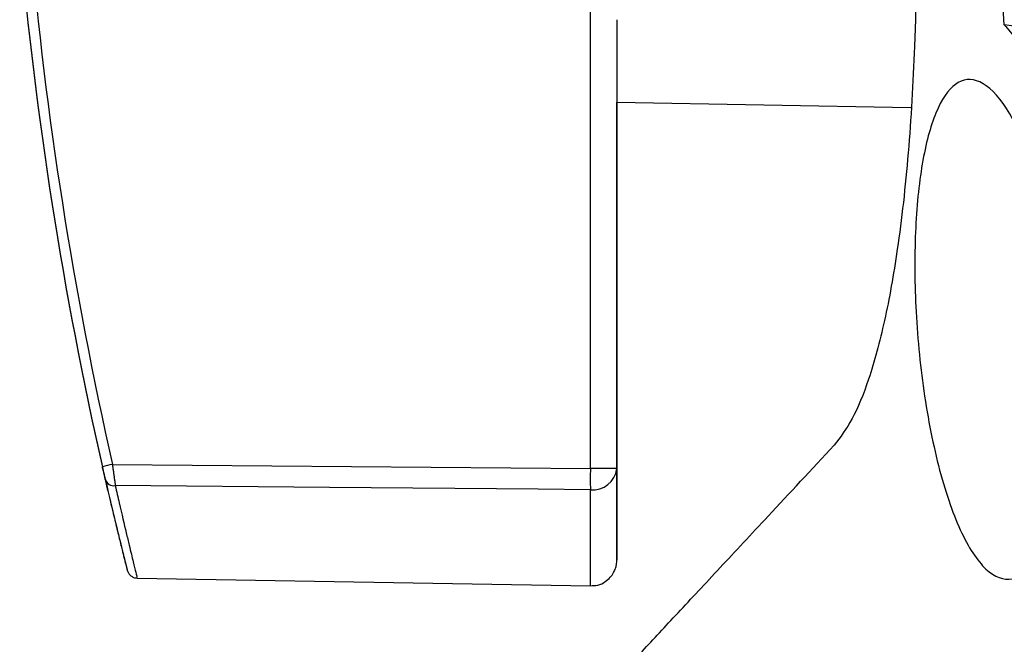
# Model space of a CAD drawing. Header units: millimetres. Extents: x -0.201 to 0.721, y -0.195 to 0.483.
# Tile 138 of 188: x 0.251 to 0.27, y 0.098 to 0.11. Entities that reach past the tile are written whole.
import ezdxf

# ---------------------------------------------------------------- set-up
doc = ezdxf.new("R2010")
doc.units = ezdxf.units.MM

msp = doc.modelspace()

# ---------------------------------------------------------------- linework, layer by layer
at = {"color": 7, "linetype": 'Continuous', "lineweight": 25}
for p, q in [((0.261958, 0.101855), (0.261958, 0.110727)), ((0.262467, 0.110458), (0.262467, 0.101855)), ((0.262467, 0.108877), (0.268104, 0.108778)), ((0.262467, 0.101848), (0.262467, 0.108877)), ((0.262467, 0.102947), (0.262467, 0.107894)), ((0.262467, 0.107894), (0.262467, 0.10737)), ((0.262467, 0.10789), (0.262467, 0.102943)), ((0.262467, 0.107368), (0.262467, 0.10789)), ((0.262467, 0.10737), (0.262467, 0.102387)), ((0.262467, 0.102385), (0.262467, 0.107368)), ((0.262467, 0.102169), (0.262467, 0.107165)), ((0.262467, 0.107164), (0.262467, 0.102168)), ((0.262467, 0.107097), (0.262467, 0.107097)), ((0.262467, 0.102387), (0.262467, 0.102947)), ((0.262467, 0.102943), (0.262467, 0.102385)), ((0.252793, 0.101937), (0.261958, 0.101855)), ((0.252707, 0.101435), (0.252658, 0.101647)), ((0.253265, 0.099758), (0.261959, 0.099606))]:
    msp.add_line(p, q, dxfattribs=at)
at = {"color": 7, "linetype": 'Continuous', "lineweight": 25, "flags": 128}
for points in [[(0.262467, 0.110458), (0.262467, 0.109778), (0.262467, 0.109281), (0.262467, 0.108979), (0.262467, 0.108877), (0.262467, 0.108877)], [(0.262467, 0.107165), (0.262467, 0.107135), (0.262467, 0.107114), (0.262467, 0.107102), (0.262467, 0.107097), (0.262467, 0.107101), (0.262467, 0.107114), (0.262467, 0.107134), (0.262467, 0.107164)], [(0.262467, 0.102168), (0.262467, 0.102137), (0.262467, 0.102115), (0.262467, 0.102102), (0.262467, 0.102098), (0.262467, 0.102102), (0.262467, 0.102116), (0.262467, 0.102138), (0.262467, 0.102169)], [(0.262467, 0.101855), (0.262467, 0.101105), (0.262467, 0.100555), (0.262467, 0.100219), (0.262467, 0.100106), (0.262467, 0.100218), (0.262467, 0.100552), (0.262467, 0.1011), (0.262467, 0.101848)], [(0.261958, 0.101451), (0.260959, 0.10146), (0.256959, 0.101494), (0.252849, 0.10153)], [(0.261959, 0.099606), (0.261959, 0.099606), (0.261959, 0.099726), (0.261958, 0.10008), (0.261958, 0.10066), (0.261958, 0.101451)]]:
    msp.add_lwpolyline(points, dxfattribs=at)
at = {"color": 7, "linetype": 'Continuous', "lineweight": 25}
for centre, radius, start, end in [((0.25517, 0.091226), 0.0109711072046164, 102.511374, 103.538225), ((0.280726, 0.101653), 0.0187688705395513, 179.384037, 180.617122), ((0.262087, -0.108041), 0.2098960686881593, 89.896245, 90.035116), ((0.262009, 0.10191), 0.0004615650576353, 263.721559, 353.13427), ((0.252823, 0.101702), 0.0001743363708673, 198.29627, 278.54179)]:
    msp.add_arc(centre, radius, start, end, dxfattribs=at)
for centre, major_axis, start_param, end_param in [((0.326967, 0.118733), (0.05525290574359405, -0.05254751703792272), 3.990412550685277, 4.124688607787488), ((0.326967, 0.118741), (0.05350628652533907, 0.05432493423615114), 2.437126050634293, 2.571402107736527), ((0.326964, 0.118741), (0.05336470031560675, 0.05418366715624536), 2.437103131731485, 2.571379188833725)]:
    msp.add_ellipse(centre, major_axis=major_axis, ratio=0.999989, start_param=start_param, end_param=end_param, dxfattribs=at)
for points, knots in [([(0.2698957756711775, 0.1103624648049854), (0.2694142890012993, 0.1173239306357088), (0.2684511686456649, 0.1312489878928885), (0.267669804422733, 0.147714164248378), (0.2673374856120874, 0.1572125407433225), (0.2672492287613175, 0.1597351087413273)], [0, 0, 0, 0, 0.4233642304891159, 0.8468577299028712, 1, 1, 1, 1]), ([(0.268121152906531, 0.1156759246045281), (0.2681583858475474, 0.1146996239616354), (0.2682328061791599, 0.1127482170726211), (0.2681984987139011, 0.1101307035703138), (0.2680672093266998, 0.1078808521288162), (0.2678701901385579, 0.1061089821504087), (0.2676081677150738, 0.1046553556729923), (0.2673128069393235, 0.1035670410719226), (0.2669843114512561, 0.1027613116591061), (0.2667508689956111, 0.102455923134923), (0.2666341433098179, 0.1023032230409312)], [0, 0, 0, 0, 0.1669297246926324, 0.3336552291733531, 0.4618484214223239, 0.5899032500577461, 0.6982943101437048, 0.8066183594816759, 0.9033054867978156, 1, 1, 1, 1]), ([(0.2698957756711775, 0.1103624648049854), (0.2699716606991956, 0.1102722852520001), (0.2701044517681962, 0.1101144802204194), (0.2702922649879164, 0.1098157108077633), (0.2704599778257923, 0.1095061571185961), (0.270625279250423, 0.109151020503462), (0.2707836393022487, 0.1087594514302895), (0.2709330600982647, 0.1083370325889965), (0.2710732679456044, 0.1078855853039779), (0.2712053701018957, 0.1073988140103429), (0.2713186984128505, 0.1069165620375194), (0.2714432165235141, 0.1063074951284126), (0.2715429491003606, 0.1057069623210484), (0.2716233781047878, 0.1050814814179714), (0.2716738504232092, 0.1045930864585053), (0.2717127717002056, 0.1040907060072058), (0.2717386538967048, 0.1035836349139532), (0.271750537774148, 0.1030827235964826), (0.2717485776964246, 0.1025939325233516), (0.2717331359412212, 0.1021181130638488), (0.2717038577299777, 0.1016520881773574), (0.2716611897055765, 0.1012062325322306), (0.2716061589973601, 0.1007853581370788), (0.2715394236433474, 0.1003896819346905), (0.2714604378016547, 0.1000164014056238), (0.2713698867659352, 0.099669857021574), (0.271268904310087, 0.0993540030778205), (0.2711578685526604, 0.0990693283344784), (0.2710369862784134, 0.0988181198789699), (0.2709253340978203, 0.0986302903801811), (0.270853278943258, 0.0985346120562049), (0.2708265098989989, 0.0984990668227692)], [0, 0, 0, 0, 0.0484450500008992, 0.0847739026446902, 0.1213568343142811, 0.158750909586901, 0.1964302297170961, 0.2323318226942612, 0.2684968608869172, 0.3055152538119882, 0.3428386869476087, 0.3723260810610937, 0.4317556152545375, 0.4619795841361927, 0.4935743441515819, 0.5253846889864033, 0.5578818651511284, 0.5906191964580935, 0.6222149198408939, 0.654032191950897, 0.6865446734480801, 0.7192952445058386, 0.7508723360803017, 0.7826607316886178, 0.8151021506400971, 0.8477633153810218, 0.8803145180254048, 0.9130771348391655, 0.9464899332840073, 0.9801205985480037, 1, 1, 1, 1]), ([(0.2728288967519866, 0.1098555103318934), (0.2723392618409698, 0.109949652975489), (0.2713594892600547, 0.1101380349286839), (0.2703838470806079, 0.1102876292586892), (0.2698957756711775, 0.1103624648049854)], [0, 0, 0, 0, 0.4997434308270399, 1, 1, 1, 1]), ([(0.2709589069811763, 0.1054789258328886), (0.2710252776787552, 0.1048782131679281), (0.2711487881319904, 0.1037603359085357), (0.2710898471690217, 0.1021906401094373), (0.2708866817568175, 0.1009582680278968), (0.2705472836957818, 0.1000843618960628), (0.2701049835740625, 0.0996649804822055), (0.269602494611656, 0.099784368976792), (0.2691002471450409, 0.1004740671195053), (0.2686641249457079, 0.1016667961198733), (0.2683478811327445, 0.1031950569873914), (0.2681805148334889, 0.1048434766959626), (0.2681676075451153, 0.1064137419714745), (0.2683013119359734, 0.1077540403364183), (0.2685685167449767, 0.1087507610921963), (0.2689520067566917, 0.1093104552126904), (0.2694247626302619, 0.1093550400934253), (0.269943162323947, 0.1088404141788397), (0.2704384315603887, 0.1077920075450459), (0.270780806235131, 0.1065720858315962), (0.2709150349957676, 0.1057482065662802), (0.2709589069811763, 0.1054789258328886)], [0, 0, 0, 0, 0.0586499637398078, 0.1091427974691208, 0.1590580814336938, 0.2102218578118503, 0.2637035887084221, 0.3195557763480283, 0.3767716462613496, 0.4337374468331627, 0.4890543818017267, 0.5421808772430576, 0.5935101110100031, 0.644037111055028, 0.694955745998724, 0.7473317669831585, 0.8018111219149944, 0.8583107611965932, 0.9157944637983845, 0.9724778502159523, 1, 1, 1, 1]), ([(0.2614054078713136, 0.0966950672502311), (0.2614052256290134, 0.0966948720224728), (0.2613717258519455, 0.0966589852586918), (0.2614998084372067, 0.0967964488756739), (0.2617945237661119, 0.0971126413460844), (0.2623793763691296, 0.0977399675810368), (0.262938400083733, 0.0983395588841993), (0.2636219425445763, 0.0990726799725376), (0.2644295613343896, 0.0999388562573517), (0.2654094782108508, 0.1009898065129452), (0.2662014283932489, 0.1018391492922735), (0.2666341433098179, 0.1023032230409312)], [0, 0, 0, 0, 0.0005859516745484, 0.107709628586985, 0.3223763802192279, 0.4307238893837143, 0.5391995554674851, 0.648447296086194, 0.7580689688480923, 0.8678109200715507, 1, 1, 1, 1]), ([(0.2526576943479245, 0.1016472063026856), (0.2526565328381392, 0.1016522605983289), (0.2526542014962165, 0.101662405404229), (0.252650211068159, 0.1016797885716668), (0.2526458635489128, 0.1016987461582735), (0.2526412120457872, 0.101719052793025), (0.2526363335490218, 0.1017403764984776), (0.2526312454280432, 0.1017626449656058), (0.2526259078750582, 0.1017860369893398), (0.2526207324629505, 0.1018087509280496), (0.2526142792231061, 0.1018371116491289), (0.2526080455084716, 0.1018645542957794), (0.252603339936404, 0.1018853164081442), (0.2526017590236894, 0.1018922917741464)], [0, 0, 0, 0, 0.0869409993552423, 0.1745049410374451, 0.2640099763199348, 0.3541744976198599, 0.4411849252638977, 0.528782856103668, 0.6182096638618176, 0.7082585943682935, 0.7803987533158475, 0.9262214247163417, 1, 1, 1, 1]), ([(0.2526019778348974, 0.1018855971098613), (0.2526039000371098, 0.1018771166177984), (0.2526077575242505, 0.1018600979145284), (0.2526135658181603, 0.1018345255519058), (0.2526193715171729, 0.1018090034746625), (0.2526250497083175, 0.1017840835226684), (0.2526305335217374, 0.1017600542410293), (0.2526358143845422, 0.1017369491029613), (0.2526409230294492, 0.101714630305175), (0.2526453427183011, 0.101695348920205), (0.252650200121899, 0.1016741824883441), (0.2526543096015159, 0.1016563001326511), (0.2526570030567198, 0.1016445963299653), (0.2526579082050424, 0.1016406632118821)], [0, 0, 0, 0, 0.08967809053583, 0.1799665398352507, 0.2721876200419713, 0.3650810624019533, 0.4547110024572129, 0.5449709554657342, 0.6372435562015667, 0.7302235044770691, 0.7971209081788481, 0.9318215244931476, 1, 1, 1, 1]), ([(0.2527933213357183, 0.1019366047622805), (0.2527948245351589, 0.1019252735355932), (0.2527993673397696, 0.1018910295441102), (0.2528054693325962, 0.1018454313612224), (0.2528117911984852, 0.1017985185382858), (0.2528168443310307, 0.1017612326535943), (0.2528220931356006, 0.1017227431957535), (0.2528272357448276, 0.1016852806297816), (0.2528321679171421, 0.1016496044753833), (0.2528368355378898, 0.1016160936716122), (0.2528412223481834, 0.1015848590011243), (0.2528453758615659, 0.101555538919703), (0.2528478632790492, 0.10153822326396), (0.25284911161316, 0.101529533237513)], [0, 0, 0, 0, 0.0717670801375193, 0.2168866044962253, 0.290343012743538, 0.3772308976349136, 0.46470648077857, 0.554039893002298, 0.6440178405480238, 0.7314227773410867, 0.8194371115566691, 0.9093827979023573, 1, 1, 1, 1]), ([(0.2526545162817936, 0.1016659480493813), (0.2526746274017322, 0.1015769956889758), (0.2527607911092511, 0.1011958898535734), (0.2528810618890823, 0.1007020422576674), (0.2530011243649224, 0.1002135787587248), (0.2530602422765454, 0.0999804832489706), (0.2530720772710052, 0.0999337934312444), (0.2530759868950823, 0.0999183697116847)], [0, 0, 0, 0, 0.0808562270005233, 0.3464189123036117, 0.6095678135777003, 0.8710229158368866, 1, 1, 1, 1]), ([(0.2526579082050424, 0.1016406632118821), (0.2526905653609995, 0.101499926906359), (0.2527561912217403, 0.1012171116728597), (0.2528427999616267, 0.1008555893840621), (0.2529191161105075, 0.1005425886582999), (0.2529763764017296, 0.1003119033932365), (0.2530262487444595, 0.1001131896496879), (0.2530593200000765, 0.0999829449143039), (0.2530763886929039, 0.0999162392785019), (0.2530762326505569, 0.0999170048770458), (0.2530762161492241, 0.0999170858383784)], [0, 0, 0, 0, 0.1384557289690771, 0.278232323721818, 0.4199936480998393, 0.5631623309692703, 0.6668888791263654, 0.8413352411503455, 0.9832213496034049, 1, 1, 1, 1]), ([(0.25284911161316, 0.101529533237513), (0.2528746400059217, 0.1014168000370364), (0.2529516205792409, 0.1010768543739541), (0.2530408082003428, 0.1006970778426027), (0.2531294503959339, 0.1003261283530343), (0.2531950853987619, 0.1000564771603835), (0.2532455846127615, 0.0998515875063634), (0.2532697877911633, 0.0997541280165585), (0.2532662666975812, 0.0997679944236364), (0.2532653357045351, 0.099771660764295)], [0, 0, 0, 0, 0.1019243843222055, 0.3073518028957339, 0.4109873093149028, 0.5883842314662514, 0.7519397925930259, 0.9344117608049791, 1, 1, 1, 1]), ([(0.2619587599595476, 0.0996114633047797), (0.2620069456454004, 0.0996124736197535), (0.2621078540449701, 0.0996145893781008), (0.2622398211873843, 0.09967950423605), (0.262340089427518, 0.0997656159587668), (0.2624038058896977, 0.0998555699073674), (0.2624405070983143, 0.0999379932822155), (0.2624584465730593, 0.1000063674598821), (0.2624652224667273, 0.1000551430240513), (0.2624668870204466, 0.1000841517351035), (0.2624671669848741, 0.1000959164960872), (0.2624672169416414, 0.1000990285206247), (0.2624672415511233, 0.1001011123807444), (0.2624672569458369, 0.1001030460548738), (0.2624672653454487, 0.100105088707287), (0.2624672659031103, 0.1001054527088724), (0.2624672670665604, 0.1001077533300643), (0.2624672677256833, 0.1001090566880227)], [0, 0, 0, 0, 0.1488982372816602, 0.3118163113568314, 0.4455788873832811, 0.5586965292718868, 0.6524002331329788, 0.7258996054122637, 0.7777488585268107, 0.8074008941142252, 0.8139342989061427, 0.8182494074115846, 0.8230141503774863, 0.8308514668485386, 0.8487476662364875, 0.9143118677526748, 1, 1, 1, 1]), ([(0.2530762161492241, 0.0999170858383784), (0.2530786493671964, 0.0999076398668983), (0.2530811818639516, 0.0998978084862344), (0.253076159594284, 0.0999176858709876), (0.2530759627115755, 0.0999184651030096)], [0, 0, 0, 0, 0.9607980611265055, 0.9999999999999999, 0.9999999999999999, 0.9999999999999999, 0.9999999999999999]), ([(0.2530759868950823, 0.0999183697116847), (0.2530760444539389, 0.0999181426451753), (0.2530777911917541, 0.0999112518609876), (0.2530772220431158, 0.0999135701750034), (0.253076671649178, 0.0999158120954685)], [0, 0, 0, 0, 0.0329522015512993, 1, 1, 1, 1]), ([(0.2530761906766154, 0.0999170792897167), (0.2530779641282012, 0.0999110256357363), (0.2530805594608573, 0.0999021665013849), (0.2530777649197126, 0.0999089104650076), (0.2530838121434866, 0.0998906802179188), (0.2530890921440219, 0.0998767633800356), (0.2531039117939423, 0.0998467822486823), (0.2531347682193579, 0.0998085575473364), (0.2531856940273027, 0.0997750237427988), (0.2532320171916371, 0.0997573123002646), (0.2532600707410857, 0.0997599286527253), (0.2532660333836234, 0.0997604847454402)], [0, 0, 0, 0, 0.3652637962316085, 0.5345401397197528, 0.5551541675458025, 0.5766383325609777, 0.630453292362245, 0.738120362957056, 0.84472135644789, 0.9669962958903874, 1, 1, 1, 1])]:
    msp.add_open_spline(points, degree=3, knots=knots, dxfattribs=at)

doc.saveas('drawing.dxf')
